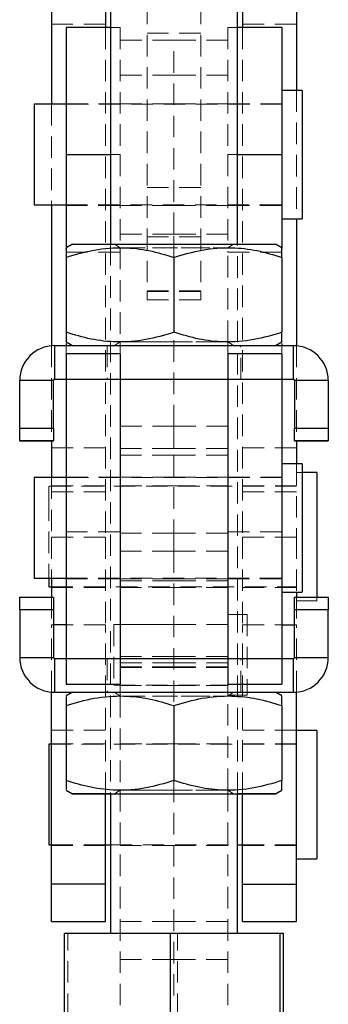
# Model space of a CAD drawing. Header units: millimetres. Extents: x 51 to 384, y 18 to 289.
# Tile 11 of 19: x 208 to 227, y 137 to 195. Entities that reach past the tile are written whole.
import ezdxf

# ---------------------------------------------------------------- set-up
doc = ezdxf.new("R2010")
doc.units = ezdxf.units.MM
doc.linetypes.add('HIDDEN', pattern=[1.905, 1.27, -0.635])

msp = doc.modelspace()

# ---------------------------------------------------------------- linework, layer by layer
at = {"color": 7, "linetype": 'Continuous', "lineweight": 25}
for p, q in [((213.784043, 208.844782), (213.784043, 182.06998)), ((221.284043, 182.06998), (221.284043, 208.844782)), ((210.296543, 197.353788), (210.296543, 190.332237)), ((213.484043, 197.353788), (213.484043, 194.855674)), ((221.584043, 197.353788), (221.584043, 194.855674)), ((224.771544, 197.353788), (224.771544, 191.143172)), ((213.784043, 194.855674), (211.159043, 194.855674)), ((211.159043, 194.855674), (211.159043, 187.355994)), ((223.909044, 194.855674), (221.284043, 194.855674)), ((223.909044, 194.855674), (223.909044, 187.355994)), ((225.109043, 191.143172), (223.909044, 191.143172)), ((225.109043, 191.143172), (225.109043, 190.160813)), ((211.159043, 190.332237), (209.284043, 190.332237)), ((209.284043, 190.332237), (209.284043, 189.560208)), ((225.109043, 190.160813), (225.109043, 183.568172)), ((209.284043, 189.560208), (209.284043, 184.37911)), ((211.159043, 187.355994), (211.159043, 181.853274)), ((223.909044, 187.355994), (223.909044, 181.853274)), ((209.284043, 184.37911), (211.159043, 184.37911)), ((210.296543, 184.37911), (210.296543, 176.061561)), ((223.909044, 183.568172), (225.109043, 183.568172)), ((224.771544, 183.568172), (224.771544, 176.061561)), ((211.534043, 182.069779), (211.159043, 181.853274)), ((223.909044, 181.853274), (223.534044, 182.069779)), ((211.159043, 181.28404), (211.159043, 176.855835)), ((217.534043, 181.284196), (217.534043, 176.855993)), ((223.909044, 181.28404), (223.909044, 176.855835)), ((211.159043, 176.286287), (211.533487, 176.070102)), ((223.5346, 176.070102), (223.909044, 176.286287)), ((210.484043, 176.070102), (210.484043, 174.082602)), ((210.484043, 176.070102), (224.584043, 176.070102)), ((211.159043, 176.189456), (211.159043, 176.070102)), ((223.909044, 176.187739), (223.909044, 176.070102)), ((224.584043, 174.082602), (224.584043, 176.070102)), ((214.346543, 175.582859), (211.159043, 175.582859)), ((211.159043, 175.582859), (211.159043, 174.082923)), ((214.346543, 175.582859), (214.346543, 174.082923)), ((223.909044, 175.582859), (220.721544, 175.582859)), ((220.721544, 175.582859), (220.721544, 174.082923)), ((223.909044, 175.582859), (223.909044, 174.082923)), ((210.409044, 174.007602), (208.421543, 174.007602)), ((208.421543, 171.195102), (208.421543, 174.007602)), ((210.409044, 171.195102), (210.409044, 174.007602)), ((210.484043, 174.082602), (210.484043, 174.081959)), ((210.484043, 174.082602), (211.159043, 174.082602)), ((210.484043, 174.081959), (211.159043, 174.081959)), ((211.159043, 174.082923), (214.346543, 174.082923)), ((211.159043, 174.082923), (211.159043, 157.582923)), ((214.346543, 174.082923), (214.346543, 157.582923)), ((214.346543, 174.082602), (220.721544, 174.082602)), ((220.721544, 174.082923), (223.909044, 174.082923)), ((220.721544, 174.082923), (220.721544, 157.582923)), ((223.909044, 174.082923), (223.909044, 157.582923)), ((223.909044, 174.082602), (224.584043, 174.082602)), ((223.909044, 174.081959), (224.584043, 174.081959)), ((224.584043, 174.082602), (224.584043, 174.081959)), ((226.646543, 174.007602), (224.659043, 174.007602)), ((224.659043, 174.007602), (224.659043, 171.195102)), ((226.646543, 174.007602), (226.646543, 171.195102)), ((208.421543, 170.44507), (208.421543, 171.195102)), ((208.421543, 171.195102), (210.409044, 171.195102)), ((210.409044, 171.195102), (210.409044, 170.44507)), ((224.659043, 170.44507), (224.659043, 171.195102)), ((224.659043, 171.195102), (226.646543, 171.195102)), ((226.646543, 171.195102), (226.646543, 170.44507)), ((210.409044, 170.44507), (208.421543, 170.44507)), ((208.421543, 170.44507), (208.421543, 170.444491)), ((208.421543, 170.444491), (210.409044, 170.444491)), ((210.296543, 170.444491), (210.296543, 168.282236)), ((210.409044, 170.44507), (210.409044, 170.444491)), ((226.646543, 170.44507), (224.659043, 170.44507)), ((224.659043, 170.44507), (224.659043, 170.444491)), ((224.659043, 170.444491), (226.646543, 170.444491)), ((224.771544, 170.444491), (224.771544, 169.093173)), ((226.646543, 170.44507), (226.646543, 170.444491)), ((225.109043, 169.093173), (223.909044, 169.093173)), ((225.109043, 169.093173), (225.109043, 168.110814)), ((211.159043, 168.282236), (209.284043, 168.282236)), ((209.284043, 168.282236), (209.284043, 167.510208)), ((225.971544, 168.579959), (225.109043, 168.579959)), ((225.109043, 168.110814), (225.109043, 161.518173)), ((225.971544, 168.579959), (225.971544, 167.5976)), ((209.284043, 167.510208), (209.284043, 162.329111)), ((225.971544, 167.5976), (225.971544, 161.220069)), ((209.284043, 162.329111), (211.159043, 162.329111)), ((210.146543, 162.329111), (210.146543, 161.815897)), ((210.296543, 162.329111), (210.296543, 161.220069)), ((210.146543, 161.815897), (210.296543, 161.815897)), ((208.421543, 161.220069), (210.409044, 161.220069)), ((208.421543, 160.470102), (208.421543, 161.220069)), ((210.409044, 161.220069), (210.409044, 160.470102)), ((223.909044, 161.518173), (225.109043, 161.518173)), ((224.659043, 161.220069), (226.646543, 161.220069)), ((224.659043, 160.470102), (224.659043, 161.220069)), ((224.771544, 161.518173), (224.771544, 161.220069)), ((226.646543, 161.220069), (226.646543, 160.470102)), ((210.409044, 160.470102), (208.421543, 160.470102)), ((208.421543, 160.470102), (208.421543, 157.657601)), ((210.409044, 160.470102), (210.409044, 157.657601)), ((224.659043, 157.657601), (224.659043, 160.470102)), ((226.646543, 160.470102), (224.659043, 160.470102)), ((226.646543, 157.657601), (226.646543, 160.470102)), ((208.421543, 157.656959), (208.421543, 157.657601)), ((208.421543, 157.657601), (210.409044, 157.657601)), ((224.659043, 157.657601), (226.646543, 157.657601)), ((226.646543, 157.656959), (226.646543, 157.657601)), ((210.484043, 157.582601), (210.484043, 155.595101)), ((210.484043, 157.582601), (211.159043, 157.582601)), ((211.159043, 157.582923), (214.346543, 157.582923)), ((211.159043, 157.582923), (211.159043, 156.082858)), ((214.346543, 157.582923), (214.346543, 156.082858)), ((214.346543, 157.582601), (220.721544, 157.582601)), ((220.721544, 157.582923), (223.909044, 157.582923)), ((220.721544, 157.582923), (220.721544, 156.082858)), ((223.909044, 157.582923), (223.909044, 156.082858)), ((223.909044, 157.582601), (224.584043, 157.582601)), ((224.584043, 155.595101), (224.584043, 157.582601)), ((211.159043, 156.082858), (214.346543, 156.082858)), ((220.721544, 156.082858), (223.909044, 156.082858)), ((210.296543, 144.270261), (210.296543, 155.602999)), ((210.484043, 155.595101), (224.584043, 155.595101)), ((210.484043, 155.594459), (210.484043, 155.595101)), ((210.484043, 155.594459), (211.533487, 155.594459)), ((211.534043, 155.59478), (211.159043, 155.378274)), ((223.909044, 155.378274), (223.534044, 155.59478)), ((223.5346, 155.594459), (224.584043, 155.594459)), ((224.584043, 155.594459), (224.584043, 155.595101)), ((224.771544, 144.270261), (224.771544, 155.602999)), ((211.159043, 154.809039), (211.159043, 150.380836)), ((217.534043, 154.809197), (217.534043, 150.380994)), ((223.909044, 154.809039), (223.909044, 150.380836)), ((225.971544, 153.343174), (224.771544, 153.343174)), ((225.971544, 153.343174), (225.971544, 152.360814)), ((210.296543, 152.532236), (210.146543, 152.532236)), ((210.146543, 152.532236), (210.146543, 151.760209)), ((225.971544, 152.360814), (225.971544, 145.768174)), ((210.146543, 151.760209), (210.146543, 146.579111)), ((211.159043, 149.811286), (211.534043, 149.59478)), ((213.484043, 144.270261), (213.484043, 149.59459)), ((213.784043, 149.59478), (213.784043, 141.345002)), ((221.284043, 141.345003), (221.284043, 149.59478)), ((221.584043, 144.270261), (221.584043, 149.59459)), ((223.534044, 149.59478), (223.909044, 149.811286)), ((210.146543, 146.579111), (210.296543, 146.579111)), ((213.484043, 146.579111), (213.784043, 146.579111)), ((221.284043, 146.579111), (221.584043, 146.579111)), ((224.771544, 145.768174), (225.971544, 145.768174)), ((213.484043, 144.270261), (210.296543, 144.270261)), ((210.296543, 142.064235), (210.296543, 144.270261)), ((213.484043, 142.064235), (213.484043, 144.270261)), ((221.584043, 144.270261), (224.771544, 144.270261)), ((221.584043, 142.064235), (221.584043, 144.270261)), ((224.771544, 142.064235), (224.771544, 144.270261)), ((210.296543, 142.064235), (213.484043, 142.064235)), ((221.584043, 142.064235), (224.771544, 142.064235)), ((217.333098, 141.345095), (211.060947, 141.34493)), ((211.060947, 136.54493), (211.060947, 141.34493)), ((217.333098, 136.545095), (217.333098, 141.345095)), ((223.806195, 141.344946), (217.333098, 141.345095)), ((223.806195, 136.544946), (223.806195, 141.344946)), ((224.00714, 141.34463), (223.806195, 141.344946)), ((224.00714, 136.54463), (224.00714, 141.34463))]:
    msp.add_line(p, q, dxfattribs=at)
at = {"color": 7, "linetype": 'HIDDEN', "lineweight": 18}
for p, q in [((215.940293, 198.23189), (215.940293, 179.274646)), ((219.127793, 198.23189), (219.127793, 179.274646)), ((210.296543, 195.054414), (213.484043, 195.054414)), ((213.484043, 194.855674), (213.484043, 164.753752)), ((214.346543, 194.855674), (213.784043, 194.855674)), ((214.346543, 194.855674), (214.346543, 187.355994)), ((220.721544, 194.855674), (220.721544, 187.355994)), ((221.284043, 194.855674), (220.721544, 194.855674)), ((221.584043, 195.054414), (224.771544, 195.054414)), ((221.584043, 194.855674), (221.584043, 164.753752)), ((215.940293, 194.520478), (219.127793, 194.520478)), ((217.534043, 194.105672), (214.346543, 194.105672)), ((217.534043, 182.661762), (217.534043, 194.105672)), ((220.721544, 194.105672), (217.534043, 194.105672)), ((217.534043, 192.049586), (214.346543, 192.049586)), ((220.721544, 192.049586), (217.534043, 192.049586)), ((224.771544, 191.143172), (224.771544, 183.568172)), ((210.296543, 190.332237), (210.296543, 184.37911)), ((214.346543, 190.355673), (211.159043, 190.355673)), ((223.909044, 190.332237), (211.159043, 190.332237)), ((217.534043, 190.355673), (214.346543, 190.355673)), ((220.721544, 190.355673), (217.534043, 190.355673)), ((223.909044, 190.355673), (220.721544, 190.355673)), ((211.159043, 187.355351), (214.346543, 187.355351)), ((213.784043, 187.355994), (214.346543, 187.355994)), ((214.346543, 187.355994), (214.346543, 181.847502)), ((220.721544, 187.355994), (220.721544, 181.580994)), ((220.721544, 187.355994), (221.284043, 187.355994)), ((220.721544, 187.355351), (223.909044, 187.355351)), ((215.940293, 185.408771), (219.127793, 185.408771)), ((211.159043, 184.37911), (223.909044, 184.37911)), ((211.159043, 184.355675), (214.346543, 184.355675)), ((214.346543, 184.355675), (217.534043, 184.355675)), ((217.534043, 184.355675), (220.721544, 184.355675)), ((220.721544, 184.355675), (223.909044, 184.355675)), ((217.534043, 182.661762), (214.346543, 182.661762)), ((217.534043, 181.284196), (217.534043, 182.661762)), ((220.721544, 182.661762), (217.534043, 182.661762)), ((213.784043, 182.06998), (213.784043, 149.59478)), ((214.029097, 182.069779), (214.346544, 181.847502)), ((215.940293, 182.496183), (219.127793, 182.496183)), ((220.721543, 181.847502), (221.03899, 182.069779)), ((221.284043, 149.59478), (221.284043, 182.06998)), ((211.159043, 181.853274), (211.159043, 181.580994)), ((211.159043, 181.580994), (214.346543, 181.580994)), ((211.159043, 181.580994), (211.159043, 181.28404)), ((214.346543, 181.847502), (214.346543, 176.292057)), ((220.721544, 176.292057), (220.721544, 181.847502)), ((220.721544, 181.580994), (223.909044, 181.580994)), ((223.909044, 181.853274), (223.909044, 181.580994)), ((223.909044, 181.580994), (223.909044, 181.28404)), ((215.940293, 179.298878), (219.127793, 179.298878)), ((215.940293, 179.274646), (219.127793, 179.274646)), ((215.940293, 178.776174), (215.940293, 179.274646)), ((219.127793, 178.776174), (219.127793, 179.274646)), ((215.940293, 178.776174), (219.127793, 178.776174)), ((217.534043, 176.855993), (217.534043, 176.855363)), ((217.534043, 171.305673), (217.534043, 176.855363)), ((214.346544, 176.292059), (214.029097, 176.069781)), ((214.346543, 176.292057), (214.346543, 175.582859)), ((221.03899, 176.069781), (220.721543, 176.292059)), ((220.721544, 176.292057), (220.721544, 175.582859)), ((210.296543, 176.061561), (210.296543, 170.444491)), ((210.484043, 176.070102), (210.484043, 176.069459)), ((210.484043, 174.081959), (210.484043, 176.069459)), ((210.484043, 176.069459), (224.584043, 176.069459)), ((211.159043, 176.070102), (211.159043, 175.582859)), ((211.533487, 176.070102), (211.534043, 176.069781)), ((213.596543, 176.069781), (213.596543, 174.08228)), ((221.471543, 174.08228), (221.471543, 176.069781)), ((223.534044, 176.069781), (223.5346, 176.070102)), ((223.909044, 176.070102), (223.909044, 175.582859)), ((224.584043, 176.070102), (224.584043, 176.069459)), ((224.584043, 176.069459), (224.584043, 174.081959)), ((224.771544, 176.061561), (224.771544, 170.444491)), ((208.421543, 174.006959), (210.409044, 174.006959)), ((211.159043, 174.082795), (214.346543, 174.082795)), ((211.159043, 174.082602), (214.346543, 174.082602)), ((211.159043, 174.081959), (223.909044, 174.081959)), ((211.159043, 174.081317), (214.346543, 174.081317)), ((220.721544, 174.082795), (223.909044, 174.082795)), ((220.721544, 174.082602), (223.909044, 174.082602)), ((220.721544, 174.081317), (223.909044, 174.081317)), ((224.659043, 174.006959), (226.646543, 174.006959)), ((210.409044, 171.194459), (208.421543, 171.194459)), ((217.534043, 171.305673), (214.346543, 171.305673)), ((217.534043, 171.305673), (217.534043, 169.606273)), ((220.721544, 171.305673), (217.534043, 171.305673)), ((226.646543, 171.194459), (224.659043, 171.194459)), ((213.484043, 170.026069), (210.296543, 170.026069)), ((214.346543, 169.985296), (217.534043, 169.985296)), ((217.534043, 169.985296), (220.721544, 169.985296)), ((221.584043, 170.026069), (224.771544, 170.026069)), ((214.346543, 169.606273), (217.534043, 169.606273)), ((217.534043, 169.606273), (217.534043, 164.997381)), ((217.534043, 169.606273), (220.721544, 169.606273)), ((224.771544, 169.093173), (224.771544, 164.753752)), ((210.296543, 168.282236), (210.296543, 164.753752)), ((214.346543, 168.305673), (211.159043, 168.305673)), ((223.909044, 168.282236), (211.159043, 168.282236)), ((217.534043, 168.305673), (214.346543, 168.305673)), ((220.721544, 168.305673), (217.534043, 168.305673)), ((223.909044, 168.305673), (220.721544, 168.305673)), ((225.109043, 168.579959), (224.771544, 168.579959)), ((210.146543, 167.769022), (210.146543, 166.996994)), ((224.771544, 167.769022), (210.146543, 167.769022)), ((213.484043, 167.792459), (210.296543, 167.792459)), ((217.534043, 167.792459), (214.346543, 167.792459)), ((220.721544, 167.792459), (217.534043, 167.792459)), ((224.771544, 167.792459), (221.584043, 167.792459)), ((210.146543, 166.996994), (210.146543, 162.329111)), ((213.484043, 167.444014), (210.296543, 167.444014)), ((221.584043, 167.444014), (224.771544, 167.444014)), ((213.484043, 164.753752), (210.296543, 164.753752)), ((210.296543, 164.753752), (210.296543, 162.329111)), ((211.159043, 165.080352), (214.346543, 165.080352)), ((213.484043, 164.753752), (213.484043, 159.589641)), ((214.346543, 164.997381), (217.534043, 164.997381)), ((217.534043, 164.997381), (217.534043, 163.922231)), ((217.534043, 164.997381), (220.721544, 164.997381)), ((220.721544, 165.080352), (223.909044, 165.080352)), ((221.584043, 164.753752), (224.771544, 164.753752)), ((221.584043, 164.753752), (221.584043, 159.589641)), ((224.771544, 164.753752), (224.771544, 161.518173)), ((214.346543, 163.922231), (217.534043, 163.922231)), ((217.534043, 163.922231), (217.534043, 154.809197)), ((217.534043, 163.922231), (220.721544, 163.922231)), ((211.159043, 162.329111), (223.909044, 162.329111)), ((211.159043, 162.305673), (214.346543, 162.305673)), ((214.346543, 162.305674), (217.534043, 162.305674)), ((217.534043, 162.305674), (220.721544, 162.305674)), ((220.721544, 162.305673), (223.909044, 162.305673)), ((210.296543, 161.815897), (224.771544, 161.815897)), ((210.296543, 161.792459), (213.484043, 161.792459)), ((217.534043, 162.185751), (214.346543, 162.185751)), ((214.346543, 161.792459), (217.534043, 161.792459)), ((220.721544, 162.185751), (217.534043, 162.185751)), ((217.534043, 161.792459), (220.721544, 161.792459)), ((221.584043, 161.792459), (224.771544, 161.792459)), ((210.409044, 161.219491), (208.421543, 161.219491)), ((210.296543, 161.220069), (210.296543, 159.589641)), ((226.646543, 161.219491), (224.659043, 161.219491)), ((224.771544, 161.220069), (224.771544, 159.589641)), ((225.971544, 161.220069), (225.971544, 161.004959)), ((224.771544, 161.004959), (225.971544, 161.004959)), ((208.421543, 160.469459), (210.409044, 160.469459)), ((221.846543, 160.186923), (220.721544, 160.186923)), ((221.846543, 160.186923), (221.846543, 155.424424)), ((224.659043, 160.469459), (226.646543, 160.469459)), ((210.296543, 155.602999), (210.296543, 159.589641)), ((210.409044, 159.589641), (210.296543, 159.589641)), ((213.484043, 159.589641), (211.159043, 159.589641)), ((213.484043, 149.59459), (213.484043, 159.589641)), ((213.971543, 159.591611), (213.971543, 156.019736)), ((220.721544, 159.591611), (213.971543, 159.591611)), ((217.534043, 159.605674), (214.346543, 159.605674)), ((220.721544, 159.605674), (217.534043, 159.605674)), ((221.584043, 149.59459), (221.584043, 159.589641)), ((221.584043, 159.589641), (223.909044, 159.589641)), ((224.659043, 159.589641), (224.771544, 159.589641)), ((224.771544, 155.602999), (224.771544, 159.589641)), ((210.409044, 157.656959), (208.421543, 157.656959)), ((210.409044, 157.656959), (210.409044, 157.657601)), ((214.346543, 157.715862), (217.534043, 157.715862)), ((217.534043, 157.715862), (220.721544, 157.715862)), ((224.659043, 157.656959), (224.659043, 157.657601)), ((226.646543, 157.656959), (224.659043, 157.656959)), ((210.484043, 157.581959), (210.484043, 157.582601)), ((210.484043, 157.581959), (224.584043, 157.581959)), ((210.484043, 155.594459), (210.484043, 157.581959)), ((211.159043, 157.582794), (214.346543, 157.582794)), ((211.159043, 157.582601), (214.346543, 157.582601)), ((211.159043, 157.580673), (214.346543, 157.580673)), ((213.596543, 157.58228), (213.596543, 155.59478)), ((217.534043, 157.335448), (214.346543, 157.335448)), ((217.534043, 157.100157), (214.346543, 157.100157)), ((214.346543, 157.099568), (217.534043, 157.099568)), ((214.346543, 157.055674), (217.534043, 157.055674)), ((220.721544, 157.335448), (217.534043, 157.335448)), ((220.721544, 157.100157), (217.534043, 157.100157)), ((217.534043, 157.099568), (220.721544, 157.099568)), ((217.534043, 157.055674), (220.721544, 157.055674)), ((220.721544, 157.582794), (223.909044, 157.582794)), ((220.721544, 157.582601), (223.909044, 157.582601)), ((220.721544, 157.580673), (223.909044, 157.580673)), ((221.471543, 155.59478), (221.471543, 157.58228)), ((224.584043, 157.581959), (224.584043, 157.582601)), ((224.584043, 157.581959), (224.584043, 155.594459)), ((213.971543, 156.019736), (220.721544, 156.019736)), ((214.346543, 156.082858), (214.346543, 155.372502)), ((214.346543, 156.005674), (217.534043, 156.005674)), ((217.534043, 156.005674), (220.721544, 156.005674)), ((220.721544, 156.082858), (220.721544, 155.372502)), ((211.533487, 155.594459), (223.5346, 155.594459)), ((214.029097, 155.59478), (214.346544, 155.372502)), ((214.346543, 155.372502), (214.346543, 149.817058)), ((220.721543, 155.372502), (221.03899, 155.59478)), ((220.721544, 155.424424), (221.846543, 155.424424)), ((220.721544, 149.817058), (220.721544, 155.372502)), ((213.484043, 153.358209), (210.296543, 153.358209)), ((221.584043, 153.358209), (224.771544, 153.358209)), ((213.484043, 152.555673), (210.296543, 152.555673)), ((224.771544, 152.532236), (210.296543, 152.532236)), ((217.534043, 152.555673), (214.346543, 152.555673)), ((220.721544, 152.555673), (217.534043, 152.555673)), ((224.771544, 152.555673), (221.584043, 152.555673)), ((217.534043, 150.380994), (217.534043, 150.380363)), ((217.534043, 150.380363), (217.534043, 137.075889)), ((214.346544, 149.817058), (214.029097, 149.59478)), ((214.346543, 149.817058), (214.346543, 137.075889)), ((221.03899, 149.59478), (220.721543, 149.817058)), ((220.721544, 149.817058), (220.721544, 137.075889)), ((210.296543, 146.579111), (213.484043, 146.579111)), ((210.296543, 146.555673), (213.484043, 146.555673)), ((213.784043, 146.579111), (221.284043, 146.579111)), ((214.346543, 146.555674), (217.534043, 146.555674)), ((217.534043, 146.555674), (220.721544, 146.555674)), ((221.584043, 146.579111), (224.771544, 146.579111)), ((221.584043, 146.555673), (224.771544, 146.555673)), ((214.346543, 142.055674), (217.534043, 142.055674)), ((217.534043, 142.055674), (220.721544, 142.055674)), ((211.060947, 141.34493), (211.261892, 141.344615)), ((211.261892, 136.544614), (211.261892, 141.344615)), ((211.261892, 141.344615), (217.734988, 141.344465)), ((213.784043, 141.345002), (213.784043, 141.34478)), ((217.734988, 141.344465), (224.00714, 141.34463)), ((217.734988, 136.544465), (217.734988, 141.344465)), ((221.284043, 141.34478), (221.284043, 141.345003)), ((214.346543, 139.805673), (217.534043, 139.805673)), ((217.534043, 139.805673), (220.721544, 139.805673))]:
    msp.add_line(p, q, dxfattribs=at)
at = {"color": 8, "linetype": 'Continuous', "lineweight": 25}
for p, q in [((211.159043, 187.355994), (213.784043, 187.355994)), ((221.284043, 187.355994), (223.909044, 187.355994)), ((211.159043, 159.589641), (210.409044, 159.589641)), ((223.909044, 159.589641), (224.659043, 159.589641))]:
    msp.add_line(p, q, dxfattribs=at)
at = {"color": 7, "linetype": 'Continuous', "lineweight": 25, "flags": 128}
for points in [[(211.534043, 182.069779), (211.538446, 182.06979), (211.643794, 182.069829), (211.887203, 182.069868), (212.26297, 182.069902), (212.762286, 182.069935), (213.373448, 182.069966), (214.082132, 182.069991), (214.871724, 182.070011), (215.72372, 182.070025), (216.618148, 182.070033), (217.534043, 182.070036)], [(217.534043, 182.070036), (218.449939, 182.070033), (219.344367, 182.070025), (220.196362, 182.070011), (220.985955, 182.069991), (221.694638, 182.069966), (222.3058, 182.069935), (222.805117, 182.069902), (223.180884, 182.069868), (223.424293, 182.069829), (223.52964, 182.06979), (223.534044, 182.069779)], [(214.346543, 174.08238), (214.816857, 174.082402), (215.40527, 174.082422), (216.070622, 174.082437), (216.788867, 174.082445), (217.534043, 174.082448)], [(217.534043, 174.082448), (218.27922, 174.082445), (218.997464, 174.082437), (219.662817, 174.082422), (220.25123, 174.082402), (220.721544, 174.08238)], [(211.534043, 155.59478), (211.538446, 155.59479), (211.643794, 155.594829), (211.887203, 155.594867), (212.26297, 155.594903), (212.762286, 155.594936), (213.373448, 155.594965), (214.082132, 155.59499), (214.871724, 155.59501), (215.72372, 155.595025), (216.618148, 155.595034), (217.534043, 155.595037)], [(217.534043, 155.595037), (218.449939, 155.595034), (219.344367, 155.595025), (220.196362, 155.59501), (220.985955, 155.59499), (221.694638, 155.594965), (222.3058, 155.594936), (222.805117, 155.594903), (223.180884, 155.594867), (223.424293, 155.594829), (223.52964, 155.59479), (223.534044, 155.59478)], [(213.784043, 149.59458), (213.716589, 149.594582), (213.054724, 149.594609), (212.497851, 149.59464), (212.059022, 149.594675), (211.748522, 149.594712), (211.573631, 149.594751), (211.538446, 149.59479), (211.643794, 149.594829), (211.887203, 149.594867), (212.26297, 149.594903), (212.762286, 149.594936), (213.373448, 149.594965), (214.082132, 149.59499), (214.871724, 149.595011), (215.72372, 149.595025), (216.618148, 149.595034), (217.534043, 149.595037)], [(217.534043, 149.595037), (218.449939, 149.595034), (219.344367, 149.595025), (220.196362, 149.595011), (220.985955, 149.59499), (221.694638, 149.594965), (222.3058, 149.594936), (222.805117, 149.594903), (223.180884, 149.594867), (223.424293, 149.594829), (223.52964, 149.59479), (223.494456, 149.594751), (223.319564, 149.594712), (223.009065, 149.594675), (222.570236, 149.59464), (222.013363, 149.594609), (221.351498, 149.594582), (221.284043, 149.59458)]]:
    msp.add_lwpolyline(points, dxfattribs=at)
at = {"color": 7, "linetype": 'HIDDEN', "lineweight": 18, "flags": 128}
for points in [[(223.534044, 182.069779), (223.494456, 182.069751), (223.319564, 182.069712), (223.009065, 182.069675), (222.570236, 182.069639), (222.013363, 182.069608), (221.351498, 182.06958), (220.600155, 182.069558), (219.776946, 182.069541), (218.901164, 182.06953), (217.993339, 182.069525), (217.074748, 182.069525), (216.166922, 182.06953), (215.291141, 182.069541), (214.467931, 182.069558), (213.716589, 182.06958), (213.054724, 182.069608), (212.497851, 182.069639), (212.059022, 182.069675), (211.748522, 182.069712), (211.573631, 182.069751), (211.534043, 182.069779)], [(217.534043, 182.069631), (218.239584, 182.069633), (218.916239, 182.069642), (219.536308, 182.069656), (220.074403, 182.069675), (220.508496, 182.069701), (220.820814, 182.069728), (220.998572, 182.069756), (221.034491, 182.069787), (220.927101, 182.069818), (220.6808, 182.069846), (220.30567, 182.069871), (219.817069, 182.069893), (219.235001, 182.06991), (218.583295, 182.069924), (217.888633, 182.06993), (217.179454, 182.06993), (216.484792, 182.069924), (215.833086, 182.06991), (215.251018, 182.069893), (214.762417, 182.069871), (214.387287, 182.069846), (214.140985, 182.069818), (214.033596, 182.069787), (214.069515, 182.069756), (214.247273, 182.069728), (214.559591, 182.069701), (214.993684, 182.069675), (215.531779, 182.069656), (216.151847, 182.069642), (216.828503, 182.069633), (217.534043, 182.069631)], [(214.509804, 181.847544), (214.502551, 181.847544), (214.364005, 181.847516), (214.364005, 181.847488), (214.477643, 181.847463)], [(214.569633, 181.847452), (214.773587, 181.847435), (215.165269, 181.84741), (215.660478, 181.84739), (216.23757, 181.847376), (216.871325, 181.847368), (217.534043, 181.847365), (218.196762, 181.847368), (218.830516, 181.847376), (219.407609, 181.84739), (219.902818, 181.84741), (220.294499, 181.847435), (220.565536, 181.84746), (220.704082, 181.847488), (220.704082, 181.847516), (220.565536, 181.847544), (220.294499, 181.847569), (219.902818, 181.847594), (219.407609, 181.847614), (218.830516, 181.847628), (218.196762, 181.847636), (217.534043, 181.847639), (217.534043, 181.847639)], [(217.534043, 181.847639), (216.871325, 181.847636), (216.23757, 181.847628), (215.660478, 181.847614), (215.165269, 181.847594), (214.773587, 181.847569), (214.586768, 181.847555)], [(217.534043, 176.291922), (216.871325, 176.291925), (216.23757, 176.291933), (215.660478, 176.291947), (215.165269, 176.291967), (214.773587, 176.29199), (214.502551, 176.292016), (214.364005, 176.292044), (214.364005, 176.292073), (214.502551, 176.292101), (214.773587, 176.292126), (215.165269, 176.29215), (215.660478, 176.292169), (216.23757, 176.292183), (216.871325, 176.292192), (217.534043, 176.292194), (218.196762, 176.292192), (218.830516, 176.292183), (219.407609, 176.292169), (219.902818, 176.29215), (220.294499, 176.292126), (220.504611, 176.292108)], [(220.530579, 176.292011), (220.294499, 176.29199), (219.902818, 176.291967), (219.407609, 176.291947), (218.830516, 176.291933), (218.196762, 176.291925), (217.534043, 176.291922)], [(220.543507, 176.292104), (220.565536, 176.292101), (220.704082, 176.292073), (220.704082, 176.292044), (220.587112, 176.292018)], [(217.534043, 176.070038), (218.449939, 176.070033), (219.344367, 176.070025), (220.196362, 176.070011), (220.985955, 176.06999), (221.694638, 176.069965), (222.3058, 176.069936), (222.805117, 176.069904), (223.180884, 176.069867), (223.424293, 176.069829), (223.52964, 176.06979), (223.494456, 176.06975), (223.319564, 176.069712), (223.009065, 176.069674), (222.570236, 176.069641), (222.013363, 176.069609), (221.351498, 176.069582), (220.600155, 176.069558), (219.776946, 176.069542), (218.901164, 176.069529), (217.993339, 176.069524), (217.074748, 176.069524), (216.166922, 176.069529), (215.291141, 176.069542), (214.467931, 176.069558), (213.716589, 176.069582), (213.054724, 176.069609), (212.497851, 176.069641), (212.059022, 176.069674), (211.748522, 176.069712), (211.573631, 176.06975), (211.538446, 176.06979), (211.643794, 176.069829), (211.887203, 176.069867), (212.26297, 176.069904), (212.762286, 176.069936), (213.373448, 176.069965), (214.082132, 176.06999), (214.871724, 176.070011), (215.72372, 176.070025), (216.618148, 176.070033), (217.534043, 176.070038)], [(217.534043, 176.069948), (218.27922, 176.069945), (218.997464, 176.069937), (219.662817, 176.069922), (220.25123, 176.069902), (220.741436, 176.069878), (221.115719, 176.06985), (221.360552, 176.06982), (221.467083, 176.069788), (221.431465, 176.069755), (221.254984, 176.069725), (220.944018, 176.069695), (220.509807, 176.06967), (219.968044, 176.069648), (219.33831, 176.06963), (218.643365, 176.069619), (217.908327, 176.069612), (217.15976, 176.069612), (216.424721, 176.069619), (215.729776, 176.06963), (215.100042, 176.069648), (214.558279, 176.06967), (214.124068, 176.069695), (213.813103, 176.069725), (213.636621, 176.069755), (213.601003, 176.069788), (213.707535, 176.06982), (213.952367, 176.06985), (214.32665, 176.069878), (214.816857, 176.069902), (215.40527, 176.069922), (216.070622, 176.069937), (216.788867, 176.069945), (217.534043, 176.069948)], [(217.534043, 176.06963), (218.239584, 176.069633), (218.916239, 176.069642), (219.536308, 176.069656), (220.074403, 176.069677), (220.508496, 176.069701), (220.820814, 176.069728), (220.998572, 176.069757), (221.034491, 176.069788), (220.927101, 176.069818), (220.6808, 176.069846), (220.30567, 176.069871), (219.817069, 176.069894), (219.235001, 176.069912), (218.583295, 176.069923), (217.888633, 176.06993), (217.179454, 176.06993), (216.484792, 176.069923), (215.833086, 176.069912), (215.251018, 176.069894), (214.762417, 176.069871), (214.387287, 176.069846), (214.140985, 176.069818), (214.033596, 176.069788), (214.069515, 176.069757), (214.247273, 176.069728), (214.559591, 176.069701), (214.993684, 176.069677), (215.531779, 176.069656), (216.151847, 176.069642), (216.828503, 176.069633), (217.534043, 176.06963)], [(220.721544, 174.08238), (220.741436, 174.082378), (221.115719, 174.08235), (221.360552, 174.08232), (221.467083, 174.082287), (221.431465, 174.082255), (221.254984, 174.082225), (220.944018, 174.082195), (220.509807, 174.08217), (219.968044, 174.082148), (219.33831, 174.08213), (218.643365, 174.082118), (217.908327, 174.082111), (217.15976, 174.082111), (216.424721, 174.082118), (215.729776, 174.08213), (215.100042, 174.082148), (214.558279, 174.08217), (214.124068, 174.082195), (213.813103, 174.082225), (213.636621, 174.082255), (213.601003, 174.082287), (213.707535, 174.08232), (213.952367, 174.08235), (214.32665, 174.082378), (214.346543, 174.08238)], [(217.534043, 157.582111), (218.27922, 157.582114), (218.997464, 157.582123), (219.662817, 157.582138), (220.25123, 157.582158), (220.741436, 157.582182), (221.115719, 157.58221), (221.360552, 157.58224), (221.467083, 157.582272), (221.431465, 157.582304), (221.254984, 157.582335), (220.944018, 157.582364), (220.509807, 157.582391), (219.968044, 157.582413), (219.33831, 157.58243), (218.643365, 157.582442), (217.908327, 157.582448), (217.15976, 157.582448), (216.424721, 157.582442), (215.729776, 157.58243), (215.100042, 157.582413), (214.558279, 157.582391), (214.124068, 157.582364), (213.813103, 157.582335), (213.636621, 157.582304), (213.601003, 157.582272), (213.707535, 157.58224), (213.952367, 157.58221), (214.32665, 157.582182), (214.816857, 157.582158), (215.40527, 157.582138), (216.070622, 157.582123), (216.788867, 157.582114), (217.534043, 157.582111)], [(223.534044, 155.59478), (223.494456, 155.594751), (223.319564, 155.594712), (223.009065, 155.594675), (222.570236, 155.59464), (222.013363, 155.594609), (221.351498, 155.594582), (220.600155, 155.594559), (219.776946, 155.594542), (218.901164, 155.59453), (217.993339, 155.594524), (217.074748, 155.594524), (216.166922, 155.59453), (215.291141, 155.594542), (214.467931, 155.594559), (213.716589, 155.594582), (213.054724, 155.594609), (212.497851, 155.59464), (212.059022, 155.594675), (211.748522, 155.594712), (211.573631, 155.594751), (211.534043, 155.59478)], [(217.534043, 155.594611), (218.27922, 155.594614), (218.997464, 155.594623), (219.662817, 155.594638), (220.25123, 155.594658), (220.741436, 155.594682), (221.115719, 155.59471), (221.360552, 155.59474), (221.467083, 155.594772), (221.431465, 155.594804), (221.254984, 155.594835), (220.944018, 155.594864), (220.509807, 155.594891), (219.968044, 155.594913), (219.33831, 155.59493), (218.643365, 155.594942), (217.908327, 155.594948), (217.15976, 155.594948), (216.424721, 155.594942), (215.729776, 155.59493), (215.100042, 155.594913), (214.558279, 155.594891), (214.124068, 155.594864), (213.813103, 155.594835), (213.636621, 155.594804), (213.601003, 155.594772), (213.707535, 155.59474), (213.952367, 155.59471), (214.32665, 155.594682), (214.816857, 155.594658), (215.40527, 155.594638), (216.070622, 155.594623), (216.788867, 155.594614), (217.534043, 155.594611)], [(217.534043, 155.59463), (218.239584, 155.594633), (218.916239, 155.594642), (219.536308, 155.594657), (220.074403, 155.594677), (220.508496, 155.594701), (220.820814, 155.594728), (220.998572, 155.594757), (221.034491, 155.594788), (220.927101, 155.594818), (220.6808, 155.594846), (220.30567, 155.594872), (219.817069, 155.594894), (219.235001, 155.594911), (218.583295, 155.594923), (217.888633, 155.594929), (217.179454, 155.594929), (216.484792, 155.594923), (215.833086, 155.594911), (215.251018, 155.594894), (214.762417, 155.594872), (214.387287, 155.594846), (214.140985, 155.594818), (214.033596, 155.594788), (214.069515, 155.594757), (214.247273, 155.594728), (214.559591, 155.594701), (214.993684, 155.594677), (215.531779, 155.594657), (216.151847, 155.594642), (216.828503, 155.594633), (217.534043, 155.59463)], [(214.509804, 155.372545), (214.502551, 155.372544), (214.364005, 155.372516), (214.364005, 155.372488), (214.477643, 155.372463)], [(214.569633, 155.372452), (214.773587, 155.372434), (215.165269, 155.37241), (215.660478, 155.372391), (216.23757, 155.372377), (216.871325, 155.372368), (217.534043, 155.372365), (218.196762, 155.372368), (218.830516, 155.372377), (219.407609, 155.372391), (219.902818, 155.37241), (220.294499, 155.372434), (220.565536, 155.37246), (220.704082, 155.372488), (220.704082, 155.372516), (220.565536, 155.372544), (220.294499, 155.37257), (219.902818, 155.372593), (219.407609, 155.372612), (218.830516, 155.372627), (218.196762, 155.372635), (217.534043, 155.372638), (217.534043, 155.372638)], [(217.534043, 155.372638), (216.871325, 155.372635), (216.23757, 155.372627), (215.660478, 155.372612), (215.165269, 155.372593), (214.773587, 155.37257), (214.586768, 155.372554)], [(221.284043, 149.59458), (220.600155, 149.594559), (219.776946, 149.594541), (218.901164, 149.594529), (217.993339, 149.594524), (217.074748, 149.594524), (216.166922, 149.594529), (215.291141, 149.594541), (214.467931, 149.594559), (213.784043, 149.59458)], [(217.534043, 149.59463), (218.239584, 149.594633), (218.916239, 149.594642), (219.536308, 149.594657), (220.074403, 149.594677), (220.508496, 149.594701), (220.820814, 149.594728), (220.998572, 149.594757), (221.034491, 149.594788), (220.927101, 149.594818), (220.6808, 149.594847), (220.30567, 149.594872), (219.817069, 149.594894), (219.235001, 149.594911), (218.583295, 149.594923), (217.888633, 149.59493), (217.179454, 149.59493), (216.484792, 149.594923), (215.833086, 149.594911), (215.251018, 149.594894), (214.762417, 149.594872), (214.387287, 149.594847), (214.140985, 149.594818), (214.033596, 149.594788), (214.069515, 149.594757), (214.247273, 149.594728), (214.559591, 149.594701), (214.993684, 149.594677), (215.531779, 149.594657), (216.151847, 149.594642), (216.828503, 149.594633), (217.534043, 149.59463)], [(217.534043, 149.816922), (216.871325, 149.816924), (216.23757, 149.816933), (215.660478, 149.816947), (215.165269, 149.816967), (214.773587, 149.81699), (214.502551, 149.817016), (214.364005, 149.817044), (214.364005, 149.817072), (214.502551, 149.8171), (214.773587, 149.817126), (215.165269, 149.817149), (215.660478, 149.817169), (216.23757, 149.817183), (216.871325, 149.817192), (217.534043, 149.817195), (218.196762, 149.817192), (218.830516, 149.817183), (219.407609, 149.817169), (219.902818, 149.817149), (220.294499, 149.817126), (220.504611, 149.817108)], [(220.530579, 149.817012), (220.294499, 149.81699), (219.902818, 149.816967), (219.407609, 149.816947), (218.830516, 149.816933), (218.196762, 149.816924), (217.534043, 149.816922)], [(220.543507, 149.817103), (220.565536, 149.8171), (220.704082, 149.817072), (220.704082, 149.817044), (220.587112, 149.817019)], [(219.319692, 141.344922), (219.911492, 141.344904), (220.417365, 141.344883), (220.819027, 141.344858), (221.101961, 141.34483), (221.255941, 141.344799), (221.275403, 141.34477), (221.159641, 141.344739), (220.912841, 141.34471), (220.543923, 141.344685), (220.06622, 141.344662), (219.496997, 141.344643), (218.856828, 141.34463), (218.16885, 141.344622), (217.457928, 141.344619), (216.749758, 141.344623), (216.069934, 141.344633), (215.443026, 141.344647), (214.891693, 141.344666), (214.435862, 141.34469), (214.092007, 141.344717), (213.872556, 141.344746), (213.785441, 141.344775), (213.83381, 141.344806), (214.015915, 141.344835), (214.325175, 141.344863), (214.750411, 141.344887), (215.276255, 141.344908), (215.883701, 141.344925), (216.550796, 141.344935), (217.253427, 141.34494), (217.9662, 141.34494), (218.663354, 141.344933), (219.319692, 141.344922)]]:
    msp.add_lwpolyline(points, dxfattribs=at)
at = {"color": 7, "linetype": 'Continuous', "lineweight": 25}
for centre, radius, start, end in [((210.484043, 174.007601), 2.0625, 90, 180), ((224.584043, 174.007601), 2.0625, 0, 90), ((210.484043, 174.007601), 0.075, 90, 180), ((210.484043, 174.006959), 0.075, 90, 180), ((224.584043, 174.007601), 0.075, 0, 90), ((224.584043, 174.006959), 0.075, 0, 90), ((210.484043, 157.657601), 2.0625, 180, 270), ((210.484043, 157.656959), 2.0625, 180, 270), ((210.484043, 157.657601), 0.075, 180, 270), ((224.584043, 157.657601), 0.075, 270, 0), ((224.584043, 157.657601), 2.0625, 270, 0), ((224.584043, 157.656959), 2.0625, 270, 0)]:
    msp.add_arc(centre, radius, start, end, dxfattribs=at)
at = {"color": 7, "linetype": 'HIDDEN', "lineweight": 18}
for centre, radius, start, end in [((210.484043, 174.006959), 2.0625, 90, 180), ((224.584043, 174.006959), 2.0625, 360, 90), ((210.484043, 157.656959), 0.075, 180, 270), ((224.584043, 157.656959), 0.075, 270, 0)]:
    msp.add_arc(centre, radius, start, end, dxfattribs=at)
at = {"color": 7, "linetype": 'Continuous', "lineweight": 25}
for points, knots in [([(211.159043, 181.28404), (211.712348, 181.448512), (212.830956, 181.781022), (214.488325, 181.902695), (216.072655, 181.724202), (217.043947, 181.431758), (217.534043, 181.284196)], [0, 0, 0, 0, 0.264605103, 0.534947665, 0.76534311, 1, 1, 1, 1]), ([(211.159043, 181.813728), (211.159043, 181.82052), (211.159043, 181.840713), (211.159043, 181.596908), (211.159043, 181.356492), (211.159043, 181.28404)], [0, 0, 0, 0, 0.261495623, 0.777442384, 1, 1, 1, 1]), ([(217.534043, 181.284196), (218.087349, 181.448641), (219.205958, 181.781098), (220.863322, 181.902687), (222.447656, 181.724117), (223.418948, 181.431626), (223.909044, 181.28404)], [0, 0, 0, 0, 0.2646048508, 0.5349477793, 0.7653430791, 1, 1, 1, 1]), ([(223.909044, 181.28404), (223.909044, 181.356493), (223.909044, 181.592727), (223.909044, 181.837905), (223.909044, 181.818608), (223.909044, 181.811798)], [0, 0, 0, 0, 0.222553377, 0.725627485, 1, 1, 1, 1]), ([(217.534043, 176.855993), (216.980738, 176.691521), (215.862131, 176.359011), (214.204762, 176.237341), (212.620432, 176.415831), (211.649139, 176.708274), (211.159043, 176.855835)], [0, 0, 0, 0, 0.264605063, 0.534947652, 0.765343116, 1, 1, 1, 1]), ([(211.159043, 176.855835), (211.159043, 176.783358), (211.159043, 176.547046), (211.159043, 176.301733), (211.159043, 176.320966), (211.159043, 176.327757)], [0, 0, 0, 0, 0.222497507, 0.7254438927, 1, 1, 1, 1]), ([(223.909044, 176.855835), (223.355739, 176.691391), (222.237131, 176.358938), (220.579763, 176.237347), (218.995431, 176.415918), (218.02414, 176.708408), (217.534043, 176.855993)], [0, 0, 0, 0, 0.264605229, 0.5349478, 0.76534311, 1, 1, 1, 1]), ([(223.909044, 176.32583), (223.909044, 176.319054), (223.909044, 176.298922), (223.909044, 176.542864), (223.909044, 176.783359), (223.909044, 176.855835)], [0, 0, 0, 0, 0.26168239, 0.777498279, 1, 1, 1, 1]), ([(211.159043, 154.809039), (211.712348, 154.973511), (212.830956, 155.306022), (214.488325, 155.427693), (216.072655, 155.249202), (217.043947, 154.956759), (217.534043, 154.809197)], [0, 0, 0, 0, 0.264605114, 0.534947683, 0.765343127, 1, 1, 1, 1]), ([(211.159043, 155.338727), (211.159043, 155.34552), (211.159043, 155.365714), (211.159043, 155.12191), (211.159043, 154.881492), (211.159043, 154.809039)], [0, 0, 0, 0, 0.261495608, 0.777442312, 1, 1, 1, 1]), ([(217.534043, 154.809197), (218.087349, 154.973642), (219.205958, 155.306097), (220.863322, 155.427686), (222.447656, 155.249116), (223.418948, 154.956625), (223.909044, 154.809039)], [0, 0, 0, 0, 0.264604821, 0.534947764, 0.765343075, 1, 1, 1, 1]), ([(223.909044, 154.809039), (223.909044, 154.881494), (223.909044, 155.117729), (223.909044, 155.362902), (223.909044, 155.343607), (223.909044, 155.336798)], [0, 0, 0, 0, 0.222553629, 0.725628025, 1, 1, 1, 1]), ([(217.534043, 150.380994), (216.980738, 150.216522), (215.862131, 149.884011), (214.204762, 149.76234), (212.620432, 149.940831), (211.649139, 150.233275), (211.159043, 150.380836)], [0, 0, 0, 0, 0.2646050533, 0.5349476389, 0.7653431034, 1, 1, 1, 1]), ([(211.159043, 150.380836), (211.159043, 150.308358), (211.159043, 150.072046), (211.159043, 149.826734), (211.159043, 149.845966), (211.159043, 149.852757)], [0, 0, 0, 0, 0.222497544, 0.725443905, 1, 1, 1, 1]), ([(223.909044, 150.380836), (223.355739, 150.216392), (222.237132, 149.883937), (220.579763, 149.762346), (218.995431, 149.940917), (218.02414, 150.233408), (217.534043, 150.380994)], [0, 0, 0, 0, 0.264605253, 0.534947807, 0.765343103, 1, 1, 1, 1]), ([(223.909044, 149.85083), (223.909044, 149.844054), (223.909044, 149.823922), (223.909044, 150.067864), (223.909044, 150.30836), (223.909044, 150.380836)], [0, 0, 0, 0, 0.261682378, 0.777498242, 1, 1, 1, 1])]:
    msp.add_open_spline(points, degree=3, knots=knots, dxfattribs=at)

doc.saveas('drawing.dxf')
